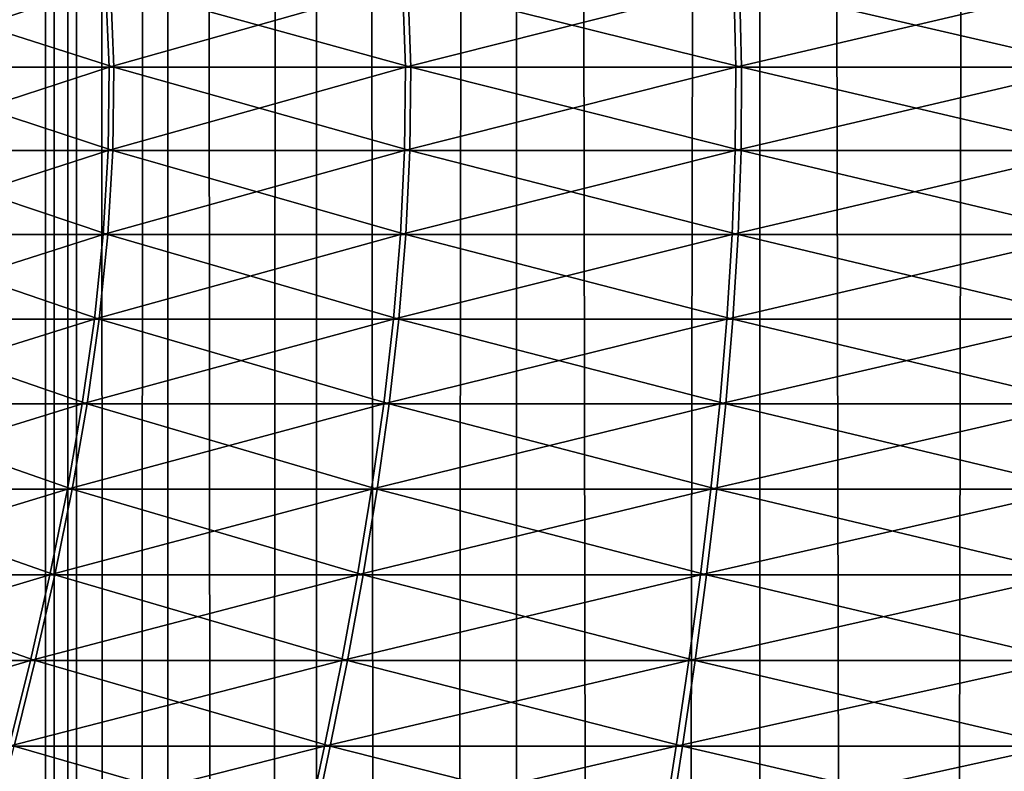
# Model space of a CAD drawing. Header units: millimetres. Extents: x -139 to 139, y -32 to 1264.
# Tile 185 of 256: x -10.41 to -4.14, y 675.71 to 680.5. Entities that reach past the tile are written whole.
import ezdxf

# ---------------------------------------------------------------- set-up
doc = ezdxf.new("R2010")
doc.units = ezdxf.units.MM
doc.header["$LTSCALE"] = 26.699852
for name, color, linetype in [('235', 7, 'CONTINUOUS'), ('276', 7, 'CONTINUOUS'), ('277', 7, 'CONTINUOUS')]:
    doc.layers.add(name, color=color, linetype=linetype)

msp = doc.modelspace()

# ---------------------------------------------------------------- linework, layer by layer
at = {"layer": '235', "color": 7, "linetype": 'CONTINUOUS', "true_color": 0xa2afbf}
for points in [[(-10.25, 30, -4.5), (-10.053, 30, -2.5003), (-10.25, 930, -4.5), (-10.25, 30, -4.5)], [(-10.25, 930, -4.5), (-10.053, 30, -2.5003), (-10.053, 930, -2.5003), (-10.25, 930, -4.5)], [(-10.053, 30, -6.4997), (-10.25, 30, -4.5), (-10.053, 930, -6.4997), (-10.053, 30, -6.4997)], [(-10.053, 930, -6.4997), (-10.25, 30, -4.5), (-10.25, 930, -4.5), (-10.053, 930, -6.4997)], [(-10.053, 30, -2.5003), (-9.4698, 30, -0.5775), (-10.053, 930, -2.5003), (-10.053, 30, -2.5003)], [(-10.053, 930, -2.5003), (-9.4698, 30, -0.5775), (-9.4698, 930, -0.5775), (-10.053, 930, -2.5003)], [(-9.4698, 30, -8.4225), (-10.053, 30, -6.4997), (-9.4698, 930, -8.4225), (-9.4698, 30, -8.4225)], [(-9.4698, 930, -8.4225), (-10.053, 30, -6.4997), (-10.053, 930, -6.4997), (-9.4698, 930, -8.4225)], [(-9.4698, 30, -0.5775), (-8.5226, 30, 1.1946), (-9.4698, 930, -0.5775), (-9.4698, 30, -0.5775)], [(-9.4698, 930, -0.5775), (-8.5226, 30, 1.1946), (-8.5226, 930, 1.1946), (-9.4698, 930, -0.5775)], [(-8.5226, 30, -10.1946), (-9.4698, 30, -8.4225), (-8.5226, 930, -10.1946), (-8.5226, 30, -10.1946)], [(-8.5226, 930, -10.1946), (-9.4698, 30, -8.4225), (-9.4698, 930, -8.4225), (-8.5226, 930, -10.1946)], [(-8.5226, 30, 1.1946), (-7.2478, 30, 2.7478), (-8.5226, 930, 1.1946), (-8.5226, 30, 1.1946)], [(-8.5226, 930, 1.1946), (-7.2478, 30, 2.7478), (-7.2478, 930, 2.7478), (-8.5226, 930, 1.1946)], [(-7.2478, 30, -11.7478), (-8.5226, 30, -10.1946), (-7.2478, 930, -11.7478), (-7.2478, 30, -11.7478)], [(-7.2478, 930, -11.7478), (-8.5226, 30, -10.1946), (-8.5226, 930, -10.1946), (-7.2478, 930, -11.7478)], [(-7.2478, 30, 2.7478), (-5.6946, 30, 4.0226), (-7.2478, 930, 2.7478), (-7.2478, 30, 2.7478)], [(-7.2478, 930, 2.7478), (-5.6946, 30, 4.0226), (-5.6946, 930, 4.0226), (-7.2478, 930, 2.7478)], [(-5.6946, 30, -13.0226), (-7.2478, 30, -11.7478), (-5.6946, 930, -13.0226), (-5.6946, 30, -13.0226)], [(-5.6946, 930, -13.0226), (-7.2478, 30, -11.7478), (-7.2478, 930, -11.7478), (-5.6946, 930, -13.0226)], [(-5.6946, 30, 4.0226), (-3.9225, 30, 4.9698), (-5.6946, 930, 4.0226), (-5.6946, 30, 4.0226)], [(-5.6946, 930, 4.0226), (-3.9225, 30, 4.9698), (-3.9225, 930, 4.9698), (-5.6946, 930, 4.0226)], [(-3.9225, 30, -13.9698), (-5.6946, 30, -13.0226), (-3.9225, 930, -13.9698), (-3.9225, 30, -13.9698)], [(-3.9225, 930, -13.9698), (-5.6946, 30, -13.0226), (-5.6946, 930, -13.0226), (-3.9225, 930, -13.9698)]]:
    msp.add_3dface(points, dxfattribs=at)
at = {"layer": '276', "color": 7, "linetype": 'CONTINUOUS'}
for points in [[(-11.4391, 680.1998, -13.4125), (-11.465, 680.7287, -13.4327), (-9.8144, 680.1998, -15.1754), (-11.4391, 680.1998, -13.4125)], [(-9.8144, 680.1998, -15.1754), (-11.465, 680.7287, -13.4327), (-9.8365, 680.7287, -15.1995), (-9.8144, 680.1998, -15.1754)], [(-9.8144, 680.1998, -15.1754), (-9.8365, 680.7287, -15.1995), (-7.9214, 680.1998, -16.6465), (-9.8144, 680.1998, -15.1754)], [(-7.9214, 680.1998, -16.6465), (-9.8365, 680.7287, -15.1995), (-7.9393, 680.7287, -16.674), (-7.9214, 680.1998, -16.6465)], [(-7.9214, 680.1998, -16.6465), (-7.9393, 680.7287, -16.674), (-5.8119, 680.1998, -17.7856), (-7.9214, 680.1998, -16.6465)], [(-5.8119, 680.1998, -17.7856), (-7.9393, 680.7287, -16.674), (-5.825, 680.7287, -17.8156), (-5.8119, 680.1998, -17.7856)], [(-5.8119, 680.1998, -17.7856), (-5.825, 680.7287, -17.8156), (-3.5436, 680.1998, -18.5616), (-5.8119, 680.1998, -17.7856)], [(-3.5436, 680.1998, -18.5616), (-5.825, 680.7287, -17.8156), (-3.5516, 680.7287, -18.5934), (-3.5436, 680.1998, -18.5616)], [(-11.4464, 679.6674, -13.4182), (-11.4391, 680.1998, -13.4125), (-9.8206, 679.6674, -15.1822), (-11.4464, 679.6674, -13.4182)], [(-9.8206, 679.6674, -15.1822), (-11.4391, 680.1998, -13.4125), (-9.8144, 680.1998, -15.1754), (-9.8206, 679.6674, -15.1822)], [(-9.8206, 679.6674, -15.1822), (-9.8144, 680.1998, -15.1754), (-7.9265, 679.6674, -16.6543), (-9.8206, 679.6674, -15.1822)], [(-7.9265, 679.6674, -16.6543), (-9.8144, 680.1998, -15.1754), (-7.9214, 680.1998, -16.6465), (-7.9265, 679.6674, -16.6543)], [(-7.9265, 679.6674, -16.6543), (-7.9214, 680.1998, -16.6465), (-5.8156, 679.6674, -17.7941), (-7.9265, 679.6674, -16.6543)], [(-5.8156, 679.6674, -17.7941), (-7.9214, 680.1998, -16.6465), (-5.8119, 680.1998, -17.7856), (-5.8156, 679.6674, -17.7941)], [(-5.8156, 679.6674, -17.7941), (-5.8119, 680.1998, -17.7856), (-3.5458, 679.6674, -18.5706), (-5.8156, 679.6674, -17.7941)], [(-3.5458, 679.6674, -18.5706), (-5.8119, 680.1998, -17.7856), (-3.5436, 680.1998, -18.5616), (-3.5458, 679.6674, -18.5706)], [(-11.4839, 679.1317, -13.4475), (-11.4464, 679.6674, -13.4182), (-9.8528, 679.1317, -15.2173), (-11.4839, 679.1317, -13.4475)], [(-9.8528, 679.1317, -15.2173), (-11.4464, 679.6674, -13.4182), (-9.8206, 679.6674, -15.1822), (-9.8528, 679.1317, -15.2173)], [(-9.8528, 679.1317, -15.2173), (-9.8206, 679.6674, -15.1822), (-7.9524, 679.1317, -16.6941), (-9.8528, 679.1317, -15.2173)], [(-7.9524, 679.1317, -16.6941), (-9.8206, 679.6674, -15.1822), (-7.9265, 679.6674, -16.6543), (-7.9524, 679.1317, -16.6941)], [(-7.9524, 679.1317, -16.6941), (-7.9265, 679.6674, -16.6543), (-5.8347, 679.1317, -17.8377), (-7.9524, 679.1317, -16.6941)], [(-5.8347, 679.1317, -17.8377), (-7.9265, 679.6674, -16.6543), (-5.8156, 679.6674, -17.7941), (-5.8347, 679.1317, -17.8377)], [(-5.8347, 679.1317, -17.8377), (-5.8156, 679.6674, -17.7941), (-3.5575, 679.1317, -18.6167), (-5.8347, 679.1317, -17.8377)], [(-3.5575, 679.1317, -18.6167), (-5.8156, 679.6674, -17.7941), (-3.5458, 679.6674, -18.5706), (-3.5575, 679.1317, -18.6167)], [(-11.5488, 678.5931, -13.498), (-11.4839, 679.1317, -13.4475), (-9.9085, 678.5931, -15.2778), (-11.5488, 678.5931, -13.498)], [(-9.9085, 678.5931, -15.2778), (-11.4839, 679.1317, -13.4475), (-9.8528, 679.1317, -15.2173), (-9.9085, 678.5931, -15.2778)], [(-9.9085, 678.5931, -15.2778), (-9.8528, 679.1317, -15.2173), (-7.9973, 678.5931, -16.763), (-9.9085, 678.5931, -15.2778)], [(-7.9973, 678.5931, -16.763), (-9.8528, 679.1317, -15.2173), (-7.9524, 679.1317, -16.6941), (-7.9973, 678.5931, -16.763)], [(-7.9973, 678.5931, -16.763), (-7.9524, 679.1317, -16.6941), (-5.8676, 678.5931, -17.913), (-7.9973, 678.5931, -16.763)], [(-5.8676, 678.5931, -17.913), (-7.9524, 679.1317, -16.6941), (-5.8347, 679.1317, -17.8377), (-5.8676, 678.5931, -17.913)], [(-5.8676, 678.5931, -17.913), (-5.8347, 679.1317, -17.8377), (-3.5775, 678.5931, -18.6965), (-5.8676, 678.5931, -17.913)], [(-3.5775, 678.5931, -18.6965), (-5.8347, 679.1317, -17.8377), (-3.5575, 679.1317, -18.6167), (-3.5775, 678.5931, -18.6965)], [(-11.638, 678.0521, -13.5675), (-11.5488, 678.5931, -13.498), (-9.985, 678.0521, -15.361), (-11.638, 678.0521, -13.5675)], [(-9.985, 678.0521, -15.361), (-11.5488, 678.5931, -13.498), (-9.9085, 678.5931, -15.2778), (-9.985, 678.0521, -15.361)], [(-9.985, 678.0521, -15.361), (-9.9085, 678.5931, -15.2778), (-8.0591, 678.0521, -16.8577), (-9.985, 678.0521, -15.361)], [(-8.0591, 678.0521, -16.8577), (-9.9085, 678.5931, -15.2778), (-7.9973, 678.5931, -16.763), (-8.0591, 678.0521, -16.8577)], [(-8.0591, 678.0521, -16.8577), (-7.9973, 678.5931, -16.763), (-5.913, 678.0521, -18.0166), (-8.0591, 678.0521, -16.8577)], [(-5.913, 678.0521, -18.0166), (-7.9973, 678.5931, -16.763), (-5.8676, 678.5931, -17.913), (-5.913, 678.0521, -18.0166)], [(-5.913, 678.0521, -18.0166), (-5.8676, 678.5931, -17.913), (-3.6052, 678.0521, -18.8061), (-5.913, 678.0521, -18.0166)], [(-3.6052, 678.0521, -18.8061), (-5.8676, 678.5931, -17.913), (-3.5775, 678.5931, -18.6965), (-3.6052, 678.0521, -18.8061)], [(-11.7487, 677.5089, -13.6537), (-11.638, 678.0521, -13.5675), (-10.08, 677.5089, -15.4643), (-11.7487, 677.5089, -13.6537)], [(-10.08, 677.5089, -15.4643), (-11.638, 678.0521, -13.5675), (-9.985, 678.0521, -15.361), (-10.08, 677.5089, -15.4643)], [(-10.08, 677.5089, -15.4643), (-9.985, 678.0521, -15.361), (-8.1358, 677.5089, -16.9752), (-10.08, 677.5089, -15.4643)], [(-8.1358, 677.5089, -16.9752), (-9.985, 678.0521, -15.361), (-8.0591, 678.0521, -16.8577), (-8.1358, 677.5089, -16.9752)], [(-8.1358, 677.5089, -16.9752), (-8.0591, 678.0521, -16.8577), (-5.9692, 677.5089, -18.1452), (-8.1358, 677.5089, -16.9752)], [(-5.9692, 677.5089, -18.1452), (-8.0591, 678.0521, -16.8577), (-5.913, 678.0521, -18.0166), (-5.9692, 677.5089, -18.1452)], [(-5.9692, 677.5089, -18.1452), (-5.913, 678.0521, -18.0166), (-3.6395, 677.5089, -18.9421), (-5.9692, 677.5089, -18.1452)], [(-3.6395, 677.5089, -18.9421), (-5.913, 678.0521, -18.0166), (-3.6052, 678.0521, -18.8061), (-3.6395, 677.5089, -18.9421)], [(-11.8778, 676.9639, -13.7544), (-11.7487, 677.5089, -13.6537), (-10.1908, 676.9639, -15.5849), (-11.8778, 676.9639, -13.7544)], [(-10.1908, 676.9639, -15.5849), (-11.7487, 677.5089, -13.6537), (-10.08, 677.5089, -15.4643), (-10.1908, 676.9639, -15.5849)], [(-10.1908, 676.9639, -15.5849), (-10.08, 677.5089, -15.4643), (-8.2252, 676.9639, -17.1124), (-10.1908, 676.9639, -15.5849)], [(-8.2252, 676.9639, -17.1124), (-10.08, 677.5089, -15.4643), (-8.1358, 677.5089, -16.9752), (-8.2252, 676.9639, -17.1124)], [(-8.2252, 676.9639, -17.1124), (-8.1358, 677.5089, -16.9752), (-6.0348, 676.9639, -18.2952), (-8.2252, 676.9639, -17.1124)], [(-6.0348, 676.9639, -18.2952), (-8.1358, 677.5089, -16.9752), (-5.9692, 677.5089, -18.1452), (-6.0348, 676.9639, -18.2952)], [(-6.0348, 676.9639, -18.2952), (-5.9692, 677.5089, -18.1452), (-3.6795, 676.9639, -19.1009), (-6.0348, 676.9639, -18.2952)], [(-3.6795, 676.9639, -19.1009), (-5.9692, 677.5089, -18.1452), (-3.6395, 677.5089, -18.9421), (-3.6795, 676.9639, -19.1009)], [(-12.0226, 676.4175, -13.8672), (-11.8778, 676.9639, -13.7544), (-10.315, 676.4175, -15.72), (-12.0226, 676.4175, -13.8672)], [(-10.315, 676.4175, -15.72), (-11.8778, 676.9639, -13.7544), (-10.1908, 676.9639, -15.5849), (-10.315, 676.4175, -15.72)], [(-10.315, 676.4175, -15.72), (-10.1908, 676.9639, -15.5849), (-8.3255, 676.4175, -17.2661), (-10.315, 676.4175, -15.72)], [(-8.3255, 676.4175, -17.2661), (-10.1908, 676.9639, -15.5849), (-8.2252, 676.9639, -17.1124), (-8.3255, 676.4175, -17.2661)], [(-8.3255, 676.4175, -17.2661), (-8.2252, 676.9639, -17.1124), (-6.1084, 676.4175, -18.4633), (-8.3255, 676.4175, -17.2661)], [(-6.1084, 676.4175, -18.4633), (-8.2252, 676.9639, -17.1124), (-6.0348, 676.9639, -18.2952), (-6.1084, 676.4175, -18.4633)], [(-6.1084, 676.4175, -18.4633), (-6.0348, 676.9639, -18.2952), (-3.7243, 676.4175, -19.2789), (-6.1084, 676.4175, -18.4633)], [(-3.7243, 676.4175, -19.2789), (-6.0348, 676.9639, -18.2952), (-3.6795, 676.9639, -19.1009), (-3.7243, 676.4175, -19.2789)], [(-10.4501, 675.87, -15.8669), (-12.0226, 676.4175, -13.8672), (-10.315, 676.4175, -15.72), (-10.4501, 675.87, -15.8669)], [(-10.4501, 675.87, -15.8669), (-10.315, 676.4175, -15.72), (-8.4345, 675.87, -17.4333), (-10.4501, 675.87, -15.8669)], [(-8.4345, 675.87, -17.4333), (-10.315, 676.4175, -15.72), (-8.3255, 676.4175, -17.2661), (-8.4345, 675.87, -17.4333)], [(-8.4345, 675.87, -17.4333), (-8.3255, 676.4175, -17.2661), (-6.1884, 675.87, -18.6462), (-8.4345, 675.87, -17.4333)], [(-6.1884, 675.87, -18.6462), (-8.3255, 676.4175, -17.2661), (-6.1084, 676.4175, -18.4633), (-6.1884, 675.87, -18.6462)], [(-6.1884, 675.87, -18.6462), (-6.1084, 676.4175, -18.4633), (-3.7731, 675.87, -19.4725), (-6.1884, 675.87, -18.6462)], [(-3.7731, 675.87, -19.4725), (-6.1084, 676.4175, -18.4633), (-3.7243, 676.4175, -19.2789), (-3.7731, 675.87, -19.4725)], [(-10.5935, 675.3219, -16.0229), (-10.4501, 675.87, -15.8669), (-8.5503, 675.3219, -17.6108), (-10.5935, 675.3219, -16.0229)], [(-8.5503, 675.3219, -17.6108), (-10.4501, 675.87, -15.8669), (-8.4345, 675.87, -17.4333), (-8.5503, 675.3219, -17.6108)], [(-8.5503, 675.3219, -17.6108), (-8.4345, 675.87, -17.4333), (-6.2733, 675.3219, -18.8404), (-8.5503, 675.3219, -17.6108)], [(-6.2733, 675.3219, -18.8404), (-8.4345, 675.87, -17.4333), (-6.1884, 675.87, -18.6462), (-6.2733, 675.3219, -18.8404)], [(-6.2733, 675.3219, -18.8404), (-6.1884, 675.87, -18.6462), (-3.8249, 675.3219, -19.678), (-6.2733, 675.3219, -18.8404)], [(-3.8249, 675.3219, -19.678), (-6.1884, 675.87, -18.6462), (-3.7731, 675.87, -19.4725), (-3.8249, 675.3219, -19.678)]]:
    msp.add_3dface(points, dxfattribs=at)
at = {"layer": '277', "color": 7, "linetype": 'CONTINUOUS'}
for points in [[(-11.49, 680.7287, 4.4004), (-11.4641, 680.1998, 4.3803), (-9.8666, 680.7287, 6.1718), (-11.49, 680.7287, 4.4004)], [(-9.8666, 680.7287, 6.1718), (-11.4641, 680.1998, 4.3803), (-9.8443, 680.1998, 6.1478), (-9.8666, 680.7287, 6.1718)], [(-9.8666, 680.7287, 6.1718), (-9.8443, 680.1998, 6.1478), (-7.9735, 680.7287, 7.6516), (-9.8666, 680.7287, 6.1718)], [(-7.9735, 680.7287, 7.6516), (-9.8443, 680.1998, 6.1478), (-7.9555, 680.1998, 7.6242), (-7.9735, 680.7287, 7.6516)], [(-7.9735, 680.7287, 7.6516), (-7.9555, 680.1998, 7.6242), (-5.8624, 680.7287, 8.7992), (-7.9735, 680.7287, 7.6516)], [(-5.8624, 680.7287, 8.7992), (-7.9555, 680.1998, 7.6242), (-5.8492, 680.1998, 8.7692), (-5.8624, 680.7287, 8.7992)], [(-5.8624, 680.7287, 8.7992), (-5.8492, 680.1998, 8.7692), (-3.5912, 680.7287, 9.5834), (-5.8624, 680.7287, 8.7992)], [(-3.5912, 680.7287, 9.5834), (-5.8492, 680.1998, 8.7692), (-3.5831, 680.1998, 9.5516), (-3.5912, 680.7287, 9.5834)], [(-11.4641, 680.1998, 4.3803), (-11.4714, 679.6674, 4.386), (-9.8443, 680.1998, 6.1478), (-11.4641, 680.1998, 4.3803)], [(-9.8443, 680.1998, 6.1478), (-11.4714, 679.6674, 4.386), (-9.8506, 679.6674, 6.1546), (-9.8443, 680.1998, 6.1478)], [(-9.8443, 680.1998, 6.1478), (-9.8506, 679.6674, 6.1546), (-7.9555, 680.1998, 7.6242), (-9.8443, 680.1998, 6.1478)], [(-7.9555, 680.1998, 7.6242), (-9.8506, 679.6674, 6.1546), (-7.9606, 679.6674, 7.6319), (-7.9555, 680.1998, 7.6242)], [(-7.9555, 680.1998, 7.6242), (-7.9606, 679.6674, 7.6319), (-5.8492, 680.1998, 8.7692), (-7.9555, 680.1998, 7.6242)], [(-5.8492, 680.1998, 8.7692), (-7.9606, 679.6674, 7.6319), (-5.853, 679.6674, 8.7777), (-5.8492, 680.1998, 8.7692)], [(-5.8492, 680.1998, 8.7692), (-5.853, 679.6674, 8.7777), (-3.5831, 680.1998, 9.5516), (-5.8492, 680.1998, 8.7692)], [(-3.5831, 680.1998, 9.5516), (-5.853, 679.6674, 8.7777), (-3.5854, 679.6674, 9.5606), (-3.5831, 680.1998, 9.5516)], [(-11.4714, 679.6674, 4.386), (-11.5091, 679.1317, 4.4151), (-9.8506, 679.6674, 6.1546), (-11.4714, 679.6674, 4.386)], [(-9.8506, 679.6674, 6.1546), (-11.5091, 679.1317, 4.4151), (-9.8829, 679.1317, 6.1895), (-9.8506, 679.6674, 6.1546)], [(-9.8506, 679.6674, 6.1546), (-9.8829, 679.1317, 6.1895), (-7.9606, 679.6674, 7.6319), (-9.8506, 679.6674, 6.1546)], [(-7.9606, 679.6674, 7.6319), (-9.8829, 679.1317, 6.1895), (-7.9867, 679.1317, 7.6717), (-7.9606, 679.6674, 7.6319)], [(-7.9606, 679.6674, 7.6319), (-7.9867, 679.1317, 7.6717), (-5.853, 679.6674, 8.7777), (-7.9606, 679.6674, 7.6319)], [(-5.853, 679.6674, 8.7777), (-7.9867, 679.1317, 7.6717), (-5.8722, 679.1317, 8.8213), (-5.853, 679.6674, 8.7777)], [(-5.853, 679.6674, 8.7777), (-5.8722, 679.1317, 8.8213), (-3.5854, 679.6674, 9.5606), (-5.853, 679.6674, 8.7777)], [(-3.5854, 679.6674, 9.5606), (-5.8722, 679.1317, 8.8213), (-3.5971, 679.1317, 9.6067), (-3.5854, 679.6674, 9.5606)], [(-11.5091, 679.1317, 4.4151), (-11.574, 678.5931, 4.4655), (-9.8829, 679.1317, 6.1895), (-11.5091, 679.1317, 4.4151)], [(-9.8829, 679.1317, 6.1895), (-11.574, 678.5931, 4.4655), (-9.9387, 678.5931, 6.2499), (-9.8829, 679.1317, 6.1895)], [(-9.8829, 679.1317, 6.1895), (-9.9387, 678.5931, 6.2499), (-7.9867, 679.1317, 7.6717), (-9.8829, 679.1317, 6.1895)], [(-7.9867, 679.1317, 7.6717), (-9.9387, 678.5931, 6.2499), (-8.0318, 678.5931, 7.7404), (-7.9867, 679.1317, 7.6717)], [(-7.9867, 679.1317, 7.6717), (-8.0318, 678.5931, 7.7404), (-5.8722, 679.1317, 8.8213), (-7.9867, 679.1317, 7.6717)], [(-5.8722, 679.1317, 8.8213), (-8.0318, 678.5931, 7.7404), (-5.9053, 678.5931, 8.8965), (-5.8722, 679.1317, 8.8213)], [(-5.8722, 679.1317, 8.8213), (-5.9053, 678.5931, 8.8965), (-3.5971, 679.1317, 9.6067), (-5.8722, 679.1317, 8.8213)], [(-3.5971, 679.1317, 9.6067), (-5.9053, 678.5931, 8.8965), (-3.6174, 678.5931, 9.6863), (-3.5971, 679.1317, 9.6067)], [(-11.574, 678.5931, 4.4655), (-11.6634, 678.0521, 4.5347), (-9.9387, 678.5931, 6.2499), (-11.574, 678.5931, 4.4655)], [(-9.9387, 678.5931, 6.2499), (-11.6634, 678.0521, 4.5347), (-10.0155, 678.0521, 6.3329), (-9.9387, 678.5931, 6.2499)], [(-9.9387, 678.5931, 6.2499), (-10.0155, 678.0521, 6.3329), (-8.0318, 678.5931, 7.7404), (-9.9387, 678.5931, 6.2499)], [(-8.0318, 678.5931, 7.7404), (-10.0155, 678.0521, 6.3329), (-8.0938, 678.0521, 7.835), (-8.0318, 678.5931, 7.7404)], [(-8.0318, 678.5931, 7.7404), (-8.0938, 678.0521, 7.835), (-5.9053, 678.5931, 8.8965), (-8.0318, 678.5931, 7.7404)], [(-5.9053, 678.5931, 8.8965), (-8.0938, 678.0521, 7.835), (-5.9509, 678.0521, 9), (-5.9053, 678.5931, 8.8965)], [(-5.9053, 678.5931, 8.8965), (-5.9509, 678.0521, 9), (-3.6174, 678.5931, 9.6863), (-5.9053, 678.5931, 8.8965)], [(-3.6174, 678.5931, 9.6863), (-5.9509, 678.0521, 9), (-3.6454, 678.0521, 9.7959), (-3.6174, 678.5931, 9.6863)], [(-11.6634, 678.0521, 4.5347), (-11.7743, 677.5089, 4.6206), (-10.0155, 678.0521, 6.3329), (-11.6634, 678.0521, 4.5347)], [(-10.0155, 678.0521, 6.3329), (-11.7743, 677.5089, 4.6206), (-10.1107, 677.5089, 6.4359), (-10.0155, 678.0521, 6.3329)], [(-10.0155, 678.0521, 6.3329), (-10.1107, 677.5089, 6.4359), (-8.0938, 678.0521, 7.835), (-10.0155, 678.0521, 6.3329)], [(-8.0938, 678.0521, 7.835), (-10.1107, 677.5089, 6.4359), (-8.1708, 677.5089, 7.9523), (-8.0938, 678.0521, 7.835)], [(-8.0938, 678.0521, 7.835), (-8.1708, 677.5089, 7.9523), (-5.9509, 678.0521, 9), (-8.0938, 678.0521, 7.835)], [(-5.9509, 678.0521, 9), (-8.1708, 677.5089, 7.9523), (-6.0075, 677.5089, 9.1283), (-5.9509, 678.0521, 9)], [(-5.9509, 678.0521, 9), (-6.0075, 677.5089, 9.1283), (-3.6454, 678.0521, 9.7959), (-5.9509, 678.0521, 9)], [(-3.6454, 678.0521, 9.7959), (-6.0075, 677.5089, 9.1283), (-3.68, 677.5089, 9.9319), (-3.6454, 678.0521, 9.7959)], [(-11.7743, 677.5089, 4.6206), (-11.9038, 676.9639, 4.7209), (-10.1107, 677.5089, 6.4359), (-11.7743, 677.5089, 4.6206)], [(-10.1107, 677.5089, 6.4359), (-11.9038, 676.9639, 4.7209), (-10.2219, 676.9639, 6.5562), (-10.1107, 677.5089, 6.4359)], [(-10.1107, 677.5089, 6.4359), (-10.2219, 676.9639, 6.5562), (-8.1708, 677.5089, 7.9523), (-10.1107, 677.5089, 6.4359)], [(-8.1708, 677.5089, 7.9523), (-10.2219, 676.9639, 6.5562), (-8.2606, 676.9639, 8.0892), (-8.1708, 677.5089, 7.9523)], [(-8.1708, 677.5089, 7.9523), (-8.2606, 676.9639, 8.0892), (-6.0075, 677.5089, 9.1283), (-8.1708, 677.5089, 7.9523)], [(-6.0075, 677.5089, 9.1283), (-8.2606, 676.9639, 8.0892), (-6.0736, 676.9639, 9.2782), (-6.0075, 677.5089, 9.1283)], [(-6.0075, 677.5089, 9.1283), (-6.0736, 676.9639, 9.2782), (-3.68, 677.5089, 9.9319), (-6.0075, 677.5089, 9.1283)], [(-3.68, 677.5089, 9.9319), (-6.0736, 676.9639, 9.2782), (-3.7205, 676.9639, 10.0905), (-3.68, 677.5089, 9.9319)], [(-11.9038, 676.9639, 4.7209), (-12.0489, 676.4175, 4.8333), (-10.2219, 676.9639, 6.5562), (-11.9038, 676.9639, 4.7209)], [(-10.2219, 676.9639, 6.5562), (-12.0489, 676.4175, 4.8333), (-10.3465, 676.4175, 6.6909), (-10.2219, 676.9639, 6.5562)], [(-10.2219, 676.9639, 6.5562), (-10.3465, 676.4175, 6.6909), (-8.2606, 676.9639, 8.0892), (-10.2219, 676.9639, 6.5562)], [(-8.2606, 676.9639, 8.0892), (-10.3465, 676.4175, 6.6909), (-8.3613, 676.4175, 8.2427), (-8.2606, 676.9639, 8.0892)], [(-8.2606, 676.9639, 8.0892), (-8.3613, 676.4175, 8.2427), (-6.0736, 676.9639, 9.2782), (-8.2606, 676.9639, 8.0892)], [(-6.0736, 676.9639, 9.2782), (-8.3613, 676.4175, 8.2427), (-6.1476, 676.4175, 9.4461), (-6.0736, 676.9639, 9.2782)], [(-6.0736, 676.9639, 9.2782), (-6.1476, 676.4175, 9.4461), (-3.7205, 676.9639, 10.0905), (-6.0736, 676.9639, 9.2782)], [(-3.7205, 676.9639, 10.0905), (-6.1476, 676.4175, 9.4461), (-3.7659, 676.4175, 10.2684), (-3.7205, 676.9639, 10.0905)], [(-12.0489, 676.4175, 4.8333), (-12.2067, 675.87, 4.9556), (-10.3465, 676.4175, 6.6909), (-12.0489, 676.4175, 4.8333)], [(-10.3465, 676.4175, 6.6909), (-12.2067, 675.87, 4.9556), (-10.482, 675.87, 6.8375), (-10.3465, 676.4175, 6.6909)], [(-10.3465, 676.4175, 6.6909), (-10.482, 675.87, 6.8375), (-8.3613, 676.4175, 8.2427), (-10.3465, 676.4175, 6.6909)], [(-8.3613, 676.4175, 8.2427), (-10.482, 675.87, 6.8375), (-8.4708, 675.87, 8.4095), (-8.3613, 676.4175, 8.2427)], [(-8.3613, 676.4175, 8.2427), (-8.4708, 675.87, 8.4095), (-6.1476, 676.4175, 9.4461), (-8.3613, 676.4175, 8.2427)], [(-6.1476, 676.4175, 9.4461), (-8.4708, 675.87, 8.4095), (-6.2281, 675.87, 9.6287), (-6.1476, 676.4175, 9.4461)], [(-6.1476, 676.4175, 9.4461), (-6.2281, 675.87, 9.6287), (-3.7659, 676.4175, 10.2684), (-6.1476, 676.4175, 9.4461)], [(-3.7659, 676.4175, 10.2684), (-6.2281, 675.87, 9.6287), (-3.8152, 675.87, 10.4618), (-3.7659, 676.4175, 10.2684)], [(-10.482, 675.87, 6.8375), (-10.6259, 675.3219, 6.9931), (-8.4708, 675.87, 8.4095), (-10.482, 675.87, 6.8375)], [(-8.4708, 675.87, 8.4095), (-10.6259, 675.3219, 6.9931), (-8.5871, 675.3219, 8.5867), (-8.4708, 675.87, 8.4095)], [(-8.4708, 675.87, 8.4095), (-8.5871, 675.3219, 8.5867), (-6.2281, 675.87, 9.6287), (-8.4708, 675.87, 8.4095)], [(-6.2281, 675.87, 9.6287), (-8.5871, 675.3219, 8.5867), (-6.3136, 675.3219, 9.8227), (-6.2281, 675.87, 9.6287)], [(-6.2281, 675.87, 9.6287), (-6.3136, 675.3219, 9.8227), (-3.8152, 675.87, 10.4618), (-6.2281, 675.87, 9.6287)], [(-3.8152, 675.87, 10.4618), (-6.3136, 675.3219, 9.8227), (-3.8675, 675.3219, 10.6672), (-3.8152, 675.87, 10.4618)]]:
    msp.add_3dface(points, dxfattribs=at)

doc.saveas('drawing.dxf')
